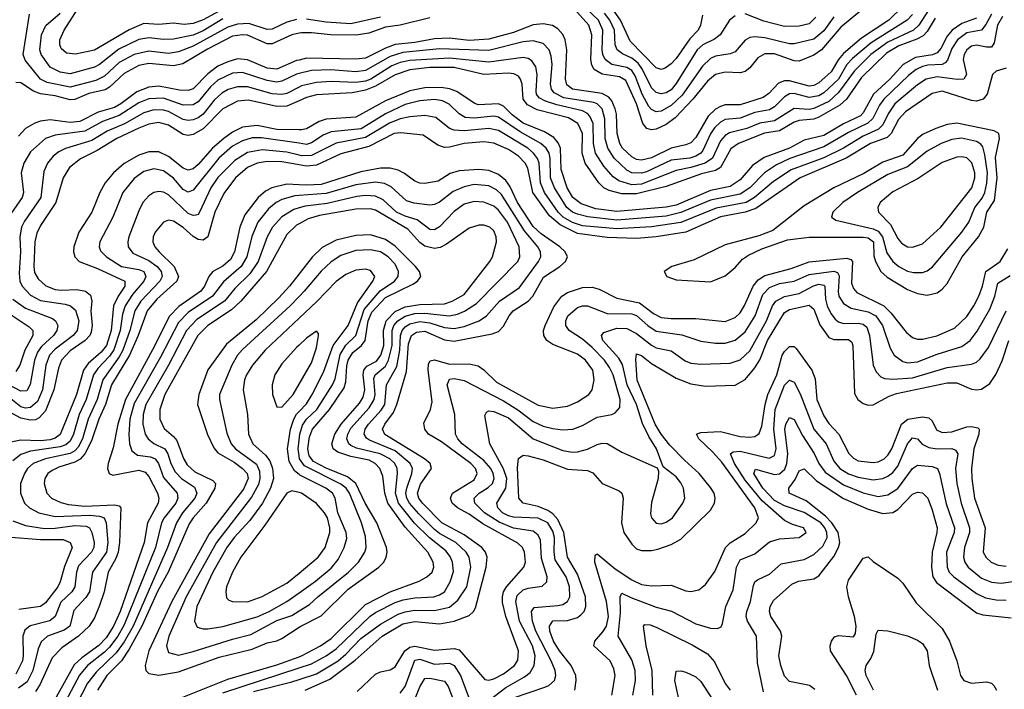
# Model space of a CAD drawing. Header units: inches. Extents: x 501365 to 657855, y 482276 to 547543.
# Tile 86 of 256: x 548866 to 552863, y 493594 to 496312. Entities that reach past the tile are written whole.
import ezdxf

# ---------------------------------------------------------------- set-up
doc = ezdxf.new("R2010")
doc.units = ezdxf.units.IN
doc.header["$MEASUREMENT"] = 0
doc.layers.add('A5449', color=7, linetype='Continuous')
doc.layers.add('A5459', color=7, linetype='Continuous')

msp = doc.modelspace()

# ---------------------------------------------------------------- linework, layer by layer
at = {"layer": 'A5449', "color": 5}
for points, elevation in [([(549710, 496365.4), (549610, 496311.8), (549570, 496296.1), (549532.8, 496292.8), (549490, 496297.7), (549430, 496292.9), (549370, 496296.5), (549310, 496270.5), (549170, 496188.4), (549092.1, 496172.1), (549056, 496176), (549034.8, 496194.8), (549028.3, 496210), (549028.4, 496230), (549045.8, 496270), (549136.1, 496410)], 2020), ([(549990, 496312.6), (549950, 496302.3), (549890, 496274.1), (549870, 496272.5), (549795.8, 496295.8), (549750, 496294.2), (549710, 496282), (549570, 496204.4), (549510, 496180.8), (549470, 496174.5), (549390, 496184.4), (549330, 496171), (549270, 496137.6), (549210, 496082.4), (549175.4, 496064.6), (549070, 496037.5), (548977.2, 496057.2), (548949.9, 496070), (548887.5, 496147.5), (548880.3, 496170), (548905.8, 496334.2)], 2060), ([(549690, 496315.6), (549610, 496267), (549570, 496249.5), (549490, 496233.4), (549450, 496232), (549390, 496238.8), (549350, 496231.6), (549267.6, 496192.4), (549190, 496130.3), (549170, 496119.5), (549070, 496091.9), (549030, 496099.5), (548990, 496119.4), (548952.8, 496170), (548947.9, 496190), (548954.4, 496250), (548971.5, 496288.5), (549030, 496338)], 2040), ([(550000, 496257.1), (549970, 496250.8), (549890, 496214.2), (549870, 496214.3), (549790, 496248.5), (549770, 496250.4), (549730, 496244.5), (549627.9, 496192.1), (549527.7, 496132.3), (549490, 496125.1), (549390, 496133.7), (549350, 496125.7), (549290, 496094), (549230, 496037.4), (549213, 496027), (549147.1, 496012.9), (549090, 495987.9), (549070, 495986.8), (549010, 496002.6), (548950, 496010.7), (548921.3, 496021.3), (548870, 496055.6), (548850, 496057.1)], 2080), ([(550000, 496148), (549990, 496145.6), (549910, 496111.5), (549870, 496114.5), (549790, 496148.6), (549750, 496152.5), (549710, 496141.5), (549670, 496122.9), (549630, 496091.9), (549570, 496031.8), (549550, 496024.2), (549514.7, 496025.3), (549430, 496041.5), (549390, 496038.7), (549340.7, 496019.3), (549276.3, 495970), (549250, 495955.3), (549183.8, 495936.2), (549110, 495898.3), (549070, 495895.2), (548990, 495905.5), (548950, 495900.4), (548927.5, 495892.5), (548890, 495869.9), (548860.3, 495839.7)], 2120), ([(550000, 496093.2), (549990, 496090.8), (549930, 496061.8), (549910, 496058.6), (549870, 496065.3), (549770, 496097.8), (549730, 496095.4), (549670, 496066.7), (549640.3, 496039.7), (549590, 495978.7), (549570, 495966.8), (549530, 495965), (549450, 495993), (549390, 495990.7), (549350, 495974.2), (549270, 495922.5), (549201.3, 495898.7), (549130, 495859.1), (549010, 495842.9), (548970.2, 495830), (548910, 495775.6), (548883, 495730), (548872, 495690), (548880.7, 495610), (548875.3, 495590), (548820.2, 495510)], 2140), ([(550000, 496038.4), (549950, 496013), (549930, 496007.6), (549890, 496011.6), (549790, 496039.3), (549750, 496039.9), (549712, 496028), (549686.8, 496013.2), (549655.1, 495984.9), (549610, 495928.7), (549590, 495913.6), (549570, 495905.5), (549550, 495903.1), (549530, 495907.3), (549470, 495938.7), (549450, 495944.6), (549410, 495945.6), (549370, 495934.1), (549291.1, 495888.9), (549220.6, 495859.4), (549158.5, 495821.5), (549051.3, 495788.7), (549024.1, 495775.9), (549001.7, 495758.3), (548978.9, 495730), (548964.4, 495695.6), (548951.5, 495590), (548885.4, 495494.6), (548873.5, 495470), (548866.4, 495430), (548869, 495369), (548863, 495283), (548866.8, 495250), (548875.2, 495230), (548910, 495194.4), (548950, 495172.5), (549050, 495157.7), (549071.8, 495150), (549092.8, 495132.8), (549105.4, 495090), (549098.6, 495050), (549083.3, 495030), (549010, 494974.9), (548987.1, 494950), (548972.4, 494910), (548957.8, 494810), (548937.9, 494762.1), (548910, 494738.1), (548890, 494734.9), (548870, 494741), (548810, 494788.8)], 2160), ([(550000, 495982.8), (549950, 495960.3), (549910, 495959.5), (549794.1, 495985.9), (549750, 495981.2), (549690, 495949.9), (549610, 495869.3), (549570, 495845.4), (549550, 495842.2), (549530, 495845.9), (549470, 495883.4), (549430, 495894.5), (549390, 495887.6), (549350, 495872.2), (549259.6, 495830), (549179.7, 495780.3), (549112.9, 495747.1), (549068.1, 495711.9), (549042.7, 495670), (549012.7, 495570), (548950, 495476.7), (548934.7, 495445.3), (548926.6, 495410), (548923.1, 495310), (548926.4, 495286.4), (548940.2, 495260.2), (548972, 495232), (549010, 495217.3), (549033.8, 495213.8), (549097.1, 495217.1), (549133.4, 495210), (549153.8, 495193.8), (549158.3, 495170), (549154.3, 495130), (549159.7, 495070), (549156.2, 495043.8), (549150.3, 495030), (549132, 495010), (549070, 494968.3), (549035.1, 494930), (549022.9, 494897.1), (549004.5, 494810), (548970, 494723.9), (548944.6, 494695.4), (548930, 494688.4), (548910, 494686.7), (548870, 494695), (548790, 494737.2)], 2180), ([(550000, 495864.6), (549910, 495866.2), (549830, 495882.2), (549770, 495875.4), (549730, 495856), (549694.4, 495830), (549648, 495790), (549590, 495724.7), (549570, 495707), (549550, 495700.5), (549530, 495709.5), (549470, 495756.7), (549430, 495775.5), (549390, 495775.3), (549350, 495762.4), (549290, 495727.8), (549247.2, 495690), (549213.4, 495650), (549190.6, 495610), (549159.2, 495530), (549105.8, 495450), (549085, 495390), (549083.8, 495370), (549089, 495350), (549107.8, 495330), (549181.8, 495301.8), (549292.6, 495250), (549292.7, 495230), (549265.7, 495190), (549246.4, 495150), (549236.8, 495050), (549218, 494990), (549197, 494963), (549143.2, 494916.8), (549124.9, 494890), (549096.6, 494790), (549030, 494627.9), (549010, 494613.5), (548990, 494607.1), (548950, 494602.6), (548870, 494605.7), (548830, 494596.5)], 2220), ([(550000, 495810.1), (549848, 495832), (549810, 495831.8), (549770, 495820.6), (549730, 495798.4), (549673.7, 495750), (549570, 495620.4), (549550, 495611.9), (549530, 495623), (549490, 495668.2), (549450, 495698.2), (549410, 495707), (549370, 495696), (549330, 495666.9), (549284.6, 495610), (549243.3, 495510), (549190.7, 495410), (549188.3, 495390), (549194.2, 495374.2), (549218.3, 495350), (549279, 495310), (549350, 495297.4), (549369.5, 495290), (549377.7, 495270), (549369.7, 495250), (549323.7, 495196.3), (549293.5, 495150), (549282.9, 495117.1), (549273.7, 495050), (549248.3, 494971.7), (549230, 494945.6), (549183.2, 494896.8), (549165.8, 494870), (549135.5, 494770), (549107.7, 494710), (549084.5, 494630), (549070, 494600.6), (549053.4, 494586.6), (549030, 494578.6), (548910, 494560.4), (548870, 494547.1), (548838.6, 494521.4)], 2240), ([(550000, 495762.2), (549950, 495774.4), (549850, 495784.1), (549790, 495772.7), (549739.5, 495740.5), (549670, 495671.1), (549641.7, 495630), (549595.6, 495530), (549590, 495521.7), (549581, 495519), (549570, 495516.6), (549550, 495525.8), (549470, 495600.8), (549450, 495612.1), (549430, 495615.1), (549410, 495610.4), (549390, 495597), (549366.2, 495570), (549350, 495536), (549309, 495430), (549304.2, 495410), (549306.7, 495390), (549324.6, 495364.6), (549390, 495334.5), (549423.8, 495310), (549440.6, 495290), (549444.5, 495270), (549434, 495250), (549358.1, 495170), (549332.8, 495130), (549312.7, 495050), (549284.3, 494970), (549270, 494943.4), (549203.6, 494850), (549179.9, 494770), (549144.3, 494690), (549120.1, 494610), (549102.9, 494577.1), (549090, 494562.5), (549070, 494551.4), (548971, 494530), (548920.4, 494510), (548898.1, 494490), (548884.7, 494470), (548869.2, 494430), (548868.6, 494390), (548884.8, 494350), (548905.1, 494330), (548943.5, 494310), (549010, 494295.5), (549150, 494300.4), (549190, 494296.3), (549208.1, 494290), (549216.4, 494270), (549223.3, 494190), (549218.1, 494150), (549160.8, 494070), (549149, 493990), (549133.7, 493966.3), (549085.9, 493914.1), (549069.2, 493850), (549046.4, 493833.6), (548978.6, 493810), (548952.8, 493787.2), (548941.4, 493758.6), (548919.2, 493670), (548895.7, 493624.3), (548861.5, 493598.5)], 2260), ([(550000, 495722.4), (549930, 495734.4), (549870, 495736.4), (549830, 495729.4), (549790, 495712.2), (549742.4, 495670), (549693.9, 495606.1), (549658.1, 495530), (549630.1, 495430), (549610, 495416.6), (549590, 495419.4), (549570, 495431.9), (549530, 495468.7), (549490, 495494.8), (549470, 495498), (549449.7, 495490.3), (549415.8, 495450), (549407.2, 495430), (549405.7, 495410), (549414.5, 495390), (549431.9, 495370), (549493.3, 495310), (549510.1, 495270), (549504.1, 495250), (549422.4, 495177.6), (549383, 495130), (549346.9, 495030), (549311.5, 494950), (549238.7, 494830), (549213.7, 494750), (549187.1, 494690), (549157.6, 494602.4), (549130.5, 494549.5), (549111.6, 494528.4), (549090, 494515.9), (549024.3, 494495.7), (548997.3, 494482.7), (548979.8, 494470), (548967.5, 494450), (548965.1, 494430), (548976.6, 494390), (548994.3, 494370), (549032.4, 494352.4), (549064.3, 494344.3), (549130, 494337.6), (549250, 494343.4), (549270, 494338.4), (549276.3, 494330), (549270.8, 494190), (549264.9, 494150), (549255.4, 494124.6), (549224.3, 494070), (549208.5, 493990), (549190, 493933.8), (549170, 493884.7), (549147.7, 493850), (549104, 493810), (549037.4, 493762.6), (548998.2, 493721.8), (548947.3, 493612.7), (548930, 493584.8)], 2280), ([(550000, 495641.1), (549950, 495643.7), (549888.7, 495630), (549863.8, 495616.2), (549833.5, 495590), (549780.3, 495519.7), (549758.8, 495470), (549737.9, 495370), (549721.3, 495338.7), (549690, 495311.8), (549650, 495290), (549633.6, 495270), (549615.8, 495230), (549601, 495210), (549512, 495148), (549472.6, 495107.4), (549413.2, 494986.8), (549294.8, 494770), (549264, 494670), (549245.5, 494574.5), (549224.4, 494510), (549222.1, 494490), (549228.4, 494470), (549243.5, 494463.5), (549350, 494482.9), (549375.5, 494475.5), (549390, 494457.6), (549425.4, 494390), (549430.5, 494370), (549427.3, 494350), (549384.8, 494270), (549371.1, 494190), (549274.3, 493910), (549246.8, 493850), (549216.6, 493803.4), (549187.5, 493772.5), (549117.6, 493722.4), (549087.1, 493692.9), (548986.9, 493513.1)], 2320), ([(550000, 495598.5), (549982.7, 495597.3), (549930, 495582.6), (549906.3, 495570), (549875.3, 495544.7), (549831.9, 495490), (549808.2, 495431.8), (549788.2, 495350), (549764.9, 495310), (549692.5, 495247.5), (549647.9, 495190), (549550, 495123.4), (549510, 495082.6), (549437.2, 494942.8), (549330, 494754), (549312.7, 494690), (549308.9, 494628.9), (549311, 494591), (549321.6, 494561.6), (549344.4, 494544.4), (549397.2, 494537.2), (549416.2, 494530), (549429.1, 494510), (549450, 494454), (549505.2, 494390), (549508.3, 494370), (549499.3, 494350), (549452.3, 494290), (549441.7, 494270), (549416.4, 494170), (549290, 493855.6), (549263.8, 493810), (549230, 493765.4), (549210, 493744.5), (549140.6, 493690), (549108.2, 493651.8), (549018.5, 493481.5)], 2340), ([(550000, 495548.3), (549978.1, 495541.9), (549930, 495511.5), (549892.4, 495470), (549870.7, 495430), (549833.6, 495330), (549799.6, 495280.4), (549739.4, 495220.6), (549696.5, 495170), (549585.1, 495094.9), (549542.9, 495050), (549469.9, 494910.1), (549377.6, 494750), (549366.4, 494710), (549366.1, 494670), (549375.1, 494630), (549386.8, 494610), (549410, 494592.1), (549454.7, 494570), (549467.5, 494550), (549478.8, 494510), (549496.3, 494476.3), (549522.2, 494450), (549574.9, 494414.9), (549584.8, 494390), (549576.7, 494370), (549526.7, 494310), (549502.2, 494270), (549465.5, 494170), (549326.2, 493850), (549290, 493786.9), (549257.8, 493742.2), (549176.5, 493663.5), (549140.5, 493619.5), (549022.7, 493390)], 2360), ([(550000, 495483.8), (549990, 495478.3), (549950, 495439.9), (549868.2, 495290), (549764.1, 495170), (549726, 495134), (549629.7, 495070.3), (549589.1, 495030), (549454.4, 494790), (549434.6, 494730), (549434.7, 494690), (549452.1, 494652.1), (549490, 494620.5), (549503.6, 494603.6), (549530.5, 494530.5), (549545.5, 494505.5), (549577.3, 494477.3), (549650, 494441.8), (549661.2, 494430), (549658.1, 494410), (549622.7, 494350), (549570, 494290.3), (549554.1, 494265.9), (549467.8, 494070), (549426.8, 493993.2), (549360.9, 493850), (549310, 493757.2), (549279.4, 493710), (549219.9, 493650), (549181.4, 493590)], 2380), ([(550000, 495280), (549961.1, 495230), (549917.5, 495182.5), (549826.2, 495093.8), (549704.8, 494995.2), (549630, 494891.3), (549592.3, 494790), (549587.6, 494750), (549628.1, 494628.1), (549654.1, 494574.1), (549670, 494554.3), (549735.9, 494515.9), (549770.1, 494490), (549789, 494470), (549792.6, 494450), (549773.7, 494406.3), (549634.3, 494225.7), (549484, 493950), (549389.5, 493750), (549375.6, 493690), (549377.7, 493670), (549390, 493657.7), (549431, 493651), (549510, 493664.9), (549675.1, 493724.9), (549810, 493757.3), (549870, 493782.3), (549909.6, 493790.4), (549930, 493800.1), (550000, 493845.6)], 2420), ([(548838, 495178), (548890, 495141.2), (548999, 495099), (549010.7, 495090), (549021, 495070), (549016.6, 495050), (549002.6, 495030), (548954.1, 494985.9), (548937.4, 494962.6), (548925.7, 494930), (548908.9, 494831.1), (548894.2, 494805.8), (548870, 494803.7), (548750, 494866.1)], 2140), ([(550000, 495188), (549963.5, 495150), (549770, 494973.6), (549750.3, 494949.7), (549727.5, 494910), (549677.1, 494790), (549677.3, 494770), (549706.2, 494633.8), (549724.1, 494590), (549741.9, 494570), (549827.3, 494507.3), (549839.8, 494479.8), (549841.2, 494450), (549834.6, 494425.4), (549806.4, 494373.6), (549664.4, 494190), (549541.6, 493970), (549471.5, 493810), (549461.1, 493770), (549470, 493743.9), (549510, 493732.7), (549570, 493747.8), (549730, 493798.1), (549804, 493816), (549910, 493872.8), (549970, 493893.3), (550000, 493912)], 2440), ([(548790, 495140.8), (548904.6, 495064.6), (548919.6, 495050), (548919.1, 495030), (548887, 494970), (548866.6, 494910), (548850, 494884.5)], 2120), ([(550000, 495100.1), (549862.6, 494970), (549811.1, 494910), (549786.3, 494870), (549778.9, 494850), (549773.4, 494810), (549790.1, 494710), (549794.6, 494630), (549812.1, 494590), (549864, 494544), (549880.9, 494520.9), (549891.7, 494490), (549895.4, 494450), (549884.5, 494410), (549851.4, 494350), (549800.2, 494279.8), (549736.4, 494210), (549707.2, 494170), (549649.5, 494070), (549585.5, 493930), (549575.6, 493870), (549586.8, 493846.8), (549610, 493839.8), (549630, 493839.9), (549690, 493849.4), (549830, 493888.3), (549878.7, 493910), (549949.5, 493950.5), (550000, 493986.1)], 2460), ([(550000, 494990.8), (549990, 494981.1), (549930, 494915.5), (549901.3, 494870), (549890.2, 494830), (549892.2, 494790), (549910, 494740.7), (549930, 494738.7), (549975.9, 494790), (550000, 494832.1)], 2480), ([(550000, 494466.2), (549981.2, 494481.2), (549959.2, 494519.2), (549953.3, 494570), (549965.7, 494650), (549978.4, 494690), (549990, 494710.4), (550000, 494721.1)], 2460), ([(550000, 494541.7), (549995.8, 494570), (550000, 494605.3)], 2440), ([(550000, 494392.3), (549970, 494399.5), (549949.5, 494390.5), (549860.2, 494259.8), (549763.4, 494130), (549729.2, 494070), (549705.1, 494010), (549701.9, 493990), (549705.7, 493965.7), (549715.4, 493955.4), (549730.1, 493950.1), (549790, 493949.7), (549850.2, 493970.2), (549950, 494024.6), (550000, 494065.9)], 2480), ([(548837.8, 494277.8), (548890, 494259), (548966.7, 494246.7), (549010, 494247.4), (549090, 494259.2), (549135.9, 494255.9), (549149.4, 494249.4), (549159.1, 494230), (549168.7, 494190), (549167.4, 494170), (549156.8, 494150), (549105, 494095), (549095.9, 494070), (549090, 494010), (549077.3, 493990), (549032.8, 493947.2), (549010, 493889.4), (548988, 493872), (548908.7, 493851.3), (548886.6, 493833.4), (548878.2, 493810), (548880.1, 493730), (548876.5, 493710), (548850, 493654.9)], 2240), ([(548813.2, 494213.2), (548950, 494201.7), (549041.7, 494201.7), (549070.8, 494190), (549079.3, 494170), (549047.3, 494092.7), (549030.4, 494030), (549020.9, 494010), (548970, 493944.9), (548950, 493930.4), (548862.1, 493917.9)], 2220), ([(549520.6, 493559.4), (549710, 493634.8), (549910, 493694), (550000, 493725.8)], 2380), ([(549690, 493579.8), (550000, 493681.2)], 2360), ([(549814.5, 493585.5), (549970, 493623.9), (550000, 493634)], 2340)]:
    msp.add_lwpolyline(points, dxfattribs=dict(at, elevation=elevation))
at = {"layer": 'A5459', "color": 5}
for points, elevation in [([(552305.6, 496370), (552198.8, 496281.2), (552120.6, 496190), (552090, 496167.7), (552030, 496143.9), (552010, 496145.5), (551930, 496172.8), (551890, 496173.1), (551862.3, 496157.7), (551830, 496116.4), (551810, 496101.5), (551790, 496096), (551730, 496098.9), (551690, 496089.6), (551657.5, 496062.5), (551598.3, 495990), (551526.4, 495913.6), (551490, 495886.6), (551450, 495867), (551430, 495864.3), (551410.9, 495870.9), (551395.8, 495890), (551369.1, 495970), (551325.7, 496065.7), (551300.5, 496080.5), (551230, 496090.2), (551197.1, 496110), (551187.8, 496127.8), (551183.7, 496150), (551188.2, 496250), (551175.9, 496290), (551070, 496408.1)], 2080), ([(552450, 496365.4), (552393.4, 496310), (552283.1, 496236.9), (552210, 496174.1), (552189.6, 496150), (552160, 496100), (552110, 496055.7), (552090, 496045.3), (552070, 496042), (551990, 496063.9), (551970, 496064.1), (551946, 496054), (551907.3, 496012.7), (551883.9, 495996.1), (551790, 495966.8), (551730, 495966.2), (551710, 495960.1), (551690, 495948.2), (551660.2, 495919.8), (551610, 495833.4), (551590, 495811.9), (551570, 495803.4), (551510, 495790.7), (551430, 495750.6), (551390, 495741.4), (551370, 495744.9), (551350, 495754.8), (551313, 495790), (551301.9, 495810), (551291.5, 495850), (551288.6, 495928.6), (551283.5, 495950), (551270, 495982.2), (551257.7, 495997.7), (551230, 496012.8), (551110, 496030), (551087.1, 496047.1), (551081.2, 496070), (551086.9, 496190), (551079.9, 496230), (551070, 496251.7), (551050, 496274.7), (551028, 496288), (550990, 496295.6), (550950, 496290.8), (550870, 496260.3), (550770, 496232.4), (550690, 496227.8), (550610, 496236.5), (550550, 496234.3), (550470, 496219.2), (550389.4, 496210.6), (550350, 496195.8), (550270, 496155.6), (550230, 496151.7), (550030, 496155.2), (550000, 496148)], 2120), ([(552170, 496323.1), (552130, 496266.5), (552090, 496232.3), (552010, 496213.3), (551990, 496213.7), (551890, 496237.7), (551850, 496241.8), (551830, 496239.2), (551810, 496228.5), (551770, 496181), (551750, 496173), (551690, 496163.4), (551670, 496154.1), (551636.8, 496123.2), (551554.4, 496005.6), (551510, 495963.3), (551470, 495940.1), (551450, 495938.3), (551430, 495947.9), (551420.1, 495960.1), (551393, 496010), (551364.5, 496084.5), (551350, 496105.2), (551330, 496118), (551270, 496130.6), (551242.7, 496150), (551233.2, 496170), (551230.5, 496190), (551233.4, 496270), (551215, 496310), (551160.9, 496360.9)], 2060), ([(551636.8, 496330), (551629.6, 496290), (551620.3, 496270), (551585.5, 496234.5), (551530, 496154.6), (551510, 496132.4), (551485.3, 496114.7), (551470, 496110.4), (551450, 496116.2), (551344.2, 496224.2), (551305, 496310), (551270, 496359.5)], 2020), ([(552555.3, 496350), (552515.5, 496290), (552494.2, 496270), (552390, 496221), (552320.9, 496170), (552255.1, 496104.9), (552190, 496016.2), (552150, 495980.4), (552090, 495951.5), (552070, 495948), (552010, 495951.5), (551930, 495901.2), (551870, 495891.6), (551816.8, 495870), (551747, 495853), (551730, 495842.4), (551710, 495819.9), (551677.7, 495750), (551648.4, 495730), (551590, 495711.8), (551530, 495699.8), (551390, 495644.7), (551350, 495641.1), (551297.3, 495657.3), (551274.5, 495674.5), (551236.8, 495716.8), (551202.8, 495770), (551194.5, 495810), (551193, 495890), (551179.9, 495919.9), (551170.7, 495930.7), (551150, 495942.1), (551045.7, 495965.7), (551000.7, 495980.7), (550974.8, 495994.8), (550963.4, 496010), (550961.7, 496021.7), (550966.4, 496090), (550960.6, 496120.6), (550944.9, 496144.9), (550930, 496154.3), (550910, 496158.7), (550770, 496139.8), (550610, 496156.3), (550450, 496145.7), (550410, 496137.5), (550375.9, 496124.1), (550290.8, 496070), (550270, 496062.5), (550230, 496056.7), (550130, 496060.6), (550070, 496057.5), (550010, 496043.5), (550000, 496038.4)], 2160), ([(552810, 496335), (552788.1, 496291.9), (552770.2, 496269.8), (552710, 496259.2), (552672.9, 496230), (552650, 496195), (552632.1, 496147.9), (552623.1, 496136.9), (552610, 496129.9), (552552.7, 496127.3), (552530, 496121.9), (552505.4, 496110), (552474.2, 496085.8), (552373.9, 495990), (552355.6, 495964.4), (552329, 495911), (552308, 495892), (552230, 495853.4), (552130, 495795.3), (551991.9, 495748.1), (551937.5, 495722.5), (551889.1, 495690.9), (551830, 495629.9), (551790, 495603.5), (551670, 495579), (551550, 495529), (551490, 495514.6), (551290, 495497.9), (551171.4, 495511.4), (551130, 495522), (551110, 495530.5), (551086.2, 495550), (551036.6, 495630), (551020.6, 495670), (551019.4, 495750), (551014.4, 495770), (551002.3, 495790), (550981.7, 495810), (550897.4, 495857.4), (550810, 495916.1), (550790, 495920.6), (550710, 495911.7), (550674.7, 495914.7), (550650, 495929.5), (550609.7, 495969.7), (550582.1, 495982.1), (550550, 495988.4), (550490, 495983.1), (550430, 495967.2), (550350, 495930.2), (550251.4, 495868.6), (550130, 495856.8), (550097.4, 495842.6), (550050, 495811.7), (550030, 495805.8), (550000, 495810.1)], 2240), ([(552490, 496332.4), (552468.9, 496310), (552321.7, 496218.3), (552246.2, 496153.8), (552223.6, 496130), (552188.9, 496071.1), (552130, 496014.6), (552110, 496003.4), (552070, 495996), (552010, 496012.3), (551990, 496010.6), (551970, 495998.2), (551930, 495957.9), (551910, 495945.7), (551850, 495934.9), (551790, 495912.8), (551730, 495907.1), (551710, 495895.7), (551686.6, 495873.4), (551670, 495848.3), (551639.3, 495780.7), (551630.5, 495769.5), (551610, 495757.9), (551585.7, 495750), (551510, 495741.8), (551410, 495694.4), (551390, 495689), (551350.9, 495690.9), (551330, 495701.1), (551279.2, 495750), (551252.9, 495790), (551242.9, 495830), (551241.6, 495910), (551229.6, 495950), (551210.3, 495970), (551196.2, 495976.2), (551075.1, 495995.1), (551035.6, 496015.6), (551023.9, 496030), (551020.7, 496050), (551026.6, 496130), (551023.8, 496163.8), (551015.1, 496190), (550990, 496215), (550950, 496225.9), (550910, 496221.4), (550770, 496186.2), (550570, 496193.6), (550421.7, 496178.3), (550370, 496163), (550270, 496106.1), (550230, 496100.8), (550128.1, 496108.1), (550050, 496105.3), (550000, 496093.2)], 2140), ([(552855.7, 496324.3), (552835.4, 496290), (552821.5, 496218.5), (552810, 496200.8), (552790, 496200.3), (552750, 496208.6), (552730, 496204.7), (552710.8, 496190), (552699.2, 496170), (552695.5, 496150), (552708.7, 496090), (552698, 496070), (552671.4, 496068.6), (552590, 496080.1), (552545.1, 496070), (552510, 496047.3), (552418.7, 495970), (552390.6, 495930), (552370, 495885.7), (552352.3, 495867.7), (552290, 495839.2), (552209.2, 495790), (552130, 495751.2), (551997.6, 495702.4), (551925.1, 495654.9), (551848.7, 495590), (551814.1, 495570), (551692.8, 495547.2), (551550, 495489.3), (551430, 495470.5), (551290, 495462.7), (551150, 495475.5), (551110, 495488.9), (551072.2, 495510), (551050.9, 495530), (550996.2, 495610), (550979.2, 495650), (550974.3, 495730), (550968.1, 495748.1), (550952, 495770), (550927.8, 495790), (550810, 495861.8), (550770, 495870.5), (550670, 495860.7), (550630, 495862.9), (550609.9, 495869.9), (550554.4, 495914.4), (550510, 495923.6), (550450, 495918.2), (550410, 495909.3), (550367.5, 495892.5), (550270, 495833.5), (550150, 495810.5), (550050, 495761.3), (550010, 495759.7), (550000, 495762.2)], 2260), ([(550530, 496320), (550410, 496289.8), (550350, 496281.7), (550282.7, 496257.3), (550231.5, 496248.5), (550129, 496250), (550050, 496259.2), (550010, 496259.2), (550000, 496257.1)], 2080), ([(552750, 496318.7), (552690, 496296.8), (552650.8, 496269.2), (552630, 496244.5), (552604.5, 496195.5), (552590, 496177.2), (552570.4, 496169.6), (552501.6, 496158.4), (552451.5, 496130), (552397.4, 496070), (552331.3, 496010), (552290, 495933.3), (552278.4, 495921.6), (552210, 495889.7), (552130, 495842.1), (552050, 495822.7), (551990, 495791), (551887.7, 495752.3), (551840.5, 495719.5), (551790, 495661.9), (551750, 495634.4), (551670, 495618.8), (551530, 495559.5), (551490, 495550.5), (551290, 495533.4), (551204.5, 495544.5), (551144.8, 495564.8), (551110.7, 495590.7), (551088.4, 495630), (551063.3, 495703.3), (551061.1, 495790), (551052.2, 495812.2), (551033.4, 495833.4), (550996.1, 495856.1), (550910, 495891.3), (550865.1, 495925.1), (550830, 495960.4), (550810, 495969.9), (550726.5, 495966.5), (550710, 495972.6), (550640.6, 496020.6), (550610, 496031.9), (550577, 496037), (550510, 496034.9), (550450, 496022.9), (550350, 495981.9), (550230, 495916), (550110, 495908.2), (550081.3, 495898.7), (550030, 495869.5), (550010, 495864.4), (550000, 495864.6)], 2220), ([(550330, 496322.3), (550210, 496295.3), (550110, 496302.3), (550030, 496314)], 2060), ([(551770, 496326.9), (551747.4, 496310), (551709.5, 496250), (551686.5, 496233.5), (551638.4, 496210), (551615.6, 496190), (551530, 496052.5), (551510, 496027.6), (551490, 496014.8), (551470, 496010.8), (551450, 496016.4), (551430, 496036), (551394, 496110), (551375.7, 496135.7), (551350, 496156), (551313, 496173), (551291.6, 496190), (551283.5, 496210), (551280, 496270), (551260.9, 496310), (551239, 496339)], 2040), ([(552098, 496322), (552070, 496294.7), (552030, 496285.2), (551970, 496284.4), (551885.8, 496305.8), (551810, 496336)], 2040), ([(552582.2, 496317.8), (552550, 496264.6), (552533.6, 496246.4), (552507.5, 496232.5), (552434.1, 496205.9), (552384.2, 496175.8), (552283, 496077), (552222.4, 495990), (552195.4, 495964.6), (552110, 495915.8), (552090, 495908.8), (552030, 495903.2), (552010, 495896.2), (551950, 495861.4), (551888.9, 495851.1), (551783.4, 495810), (551752.9, 495787.1), (551710, 495712.3), (551690, 495700.2), (551633.2, 495686.8), (551490, 495634.6), (551370, 495605.5), (551310, 495605.7), (551258.5, 495618.5), (551236.4, 495630), (551216, 495650), (551161.3, 495730), (551148.8, 495770), (551150, 495850), (551131.3, 495890), (551093, 495913), (550966.5, 495946.5), (550926.5, 495966.5), (550909.5, 495990), (550905, 496050), (550899.3, 496070), (550890, 496082.1), (550871.6, 496091.6), (550850, 496094.9), (550750, 496089.9), (550630, 496117.3), (550530, 496117.5), (550450, 496107.8), (550390, 496088.2), (550310, 496041.8), (550270, 496025.5), (550214.7, 496014.7), (550070, 496006.6), (550030, 495996.2), (550000, 495982.8)], 2180), ([(552870, 496115.7), (552830, 496103.6), (552815, 496090), (552792.7, 496010), (552777.1, 495990), (552750, 495981.6), (552730, 495983.4), (552610, 496021.5), (552570, 496011.8), (552461.8, 495938.2), (552433.6, 495906.4), (552403.4, 495850), (552386.4, 495833.6), (552319.4, 495810), (552220.1, 495750), (552033.6, 495670), (551853.8, 495546.2), (551810, 495530.5), (551710, 495511.7), (551570, 495449.7), (551450, 495431), (551370, 495424.4), (551250, 495427.9), (551130, 495444.4), (551059.7, 495479.7), (551016.2, 495516.2), (550948.2, 495610), (550928.9, 495708.9), (550917.4, 495730), (550890, 495757.3), (550850, 495785.5), (550790, 495810.8), (550750, 495816.2), (550670.5, 495809.5), (550610, 495794.3), (550590, 495793.5), (550562.8, 495802.8), (550503.6, 495843.6), (550412.9, 495852.9), (550385.4, 495850), (550283, 495797), (550170, 495767.7), (550070, 495722), (550030, 495717.3), (550000, 495722.4)], 2280), ([(550025.2, 493590), (550124.8, 493635.2), (550227.6, 493712.4), (550337.4, 493810), (550420.5, 493859.5), (550469.6, 493869.6), (550570, 493860.4), (550629.9, 493870.1), (550690, 493893.3), (550708.4, 493910), (550715.9, 493924.1), (550759.6, 494090), (550762.9, 494130), (550756.6, 494150), (550742.1, 494170), (550670, 494221.5), (550579.8, 494270), (550501, 494350), (550486.4, 494370), (550480.7, 494390), (550493.4, 494426.6), (550536.9, 494490), (550531.4, 494510), (550509.4, 494530), (550347.7, 494627.7), (550338.9, 494650), (550348.2, 494670), (550382.5, 494717.5), (550396.9, 494750), (550435.6, 494884.4), (550443.8, 494996.2), (550456.1, 495030), (550476, 495044), (550510, 495047), (550590, 495012.8), (550630, 495007.2), (550783.6, 495036.4), (550810, 495046), (550830, 495068.4), (550852.7, 495110), (550869.4, 495130), (550930, 495169), (550948.1, 495190), (550992.6, 495267.4), (551057.7, 495310), (551080.7, 495330), (551089.3, 495350), (551079.6, 495370), (551057.8, 495390), (550982.3, 495442.3), (550950, 495473), (550886.1, 495570), (550855.7, 495635.7), (550839.7, 495659.7), (550810, 495684), (550770, 495699.3), (550730, 495704.1), (550650, 495698.8), (550612.6, 495687.4), (550563.8, 495656.2), (550510, 495646.6), (550490, 495648.4), (550470, 495656.6), (550428.1, 495688.1), (550401.8, 495701.8), (550369.3, 495709.3), (550330, 495709.7), (550250, 495694.6), (550090, 495642.9), (550030, 495639.6), (550000, 495641.1)], 2320), ([(550000, 493634), (550070, 493657.5), (550158.3, 493710), (550190, 493736), (550250, 493799.7), (550330, 493858.3), (550401.5, 493898.5), (550430, 493908.9), (550470, 493915.3), (550550, 493913.6), (550610, 493927.7), (550643.7, 493956.3), (550680.5, 494010), (550696.4, 494090), (550689.7, 494129.7), (550677.9, 494150), (550636.3, 494190), (550570, 494226.4), (550550, 494242.5), (550486.6, 494306.6), (550448.6, 494350), (550437.1, 494370), (550433.4, 494390), (550436.6, 494410), (550457.5, 494470), (550459.8, 494490), (550451.3, 494510), (550390, 494562.4), (550285.6, 494605.6), (550274, 494614), (550264.1, 494630), (550268, 494650), (550281.1, 494670), (550333.6, 494726.4), (550347.7, 494750), (550355.2, 494830), (550396, 494904), (550409.3, 494970), (550412.2, 495030), (550418.4, 495050), (550430, 495065.3), (550450, 495078.1), (550490, 495086.3), (550530, 495081.7), (550590, 495062.9), (550630, 495059.1), (550670, 495066.4), (550730.6, 495089.4), (550761.1, 495110), (550813.4, 495170), (550894.8, 495225.2), (550972.2, 495330), (550981.8, 495350), (550980.4, 495370), (550969.1, 495390), (550914.7, 495454.7), (550822.2, 495602.2), (550801.7, 495621.7), (550770, 495636.9), (550710, 495642.4), (550670, 495633.6), (550625.9, 495614.1), (550570, 495571.7), (550550, 495561.7), (550530, 495559.3), (550466.8, 495566.8), (550436.1, 495576.1), (550373.4, 495633.4), (550346.6, 495646.6), (550310, 495652.5), (550230, 495641), (550110, 495606.2), (550000, 495598.5)], 2340), ([(550000, 493681.2), (550050, 493697.5), (550110, 493729.8), (550150, 493758.6), (550288.5, 493891.5), (550310, 493905.5), (550390, 493946), (550422.5, 493957.5), (550470, 493965.6), (550547.3, 493970), (550570, 493977.5), (550590, 493990.2), (550612.5, 494030), (550627.3, 494072.7), (550623.1, 494110), (550612.8, 494132.8), (550595.4, 494155.4), (550528.8, 494208.8), (550469, 494269), (550403.2, 494350), (550391.4, 494390), (550399.9, 494470), (550398, 494490), (550388.2, 494510), (550368.3, 494530), (550328.9, 494550), (550233.3, 494573.3), (550210, 494583.6), (550201.2, 494590), (550193.3, 494610), (550197.3, 494630), (550210, 494654.5), (550283.9, 494736.1), (550305.3, 494770), (550308.4, 494790), (550303.9, 494856.1), (550308.4, 494870), (550350, 494905.4), (550363.5, 494930), (550378.2, 494990), (550378.2, 495050), (550384.9, 495070), (550400.5, 495090), (550430, 495109.2), (550470, 495119.2), (550510, 495120.8), (550609.5, 495110.5), (550643, 495117), (550671.7, 495128.3), (550719.6, 495160.4), (550887.7, 495330), (550895.6, 495350), (550893.2, 495390), (550845.9, 495490), (550810, 495538.5), (550790, 495555.5), (550750, 495571.8), (550710, 495573.8), (550670, 495562.5), (550630, 495533.7), (550570, 495470.9), (550550, 495458.5), (550530, 495460.2), (550479.7, 495499.7), (550430, 495514.3), (550395, 495530), (550340.6, 495580.6), (550310, 495596), (550270, 495598.6), (550234.3, 495594.3), (550113.8, 495566.2), (550024.5, 495555.5), (550000, 495548.3)], 2360), ([(550000, 493725.8), (550010, 493729.3), (550087, 493770), (550130, 493800.2), (550270, 493937.6), (550370.1, 493989.9), (550487.3, 494032.7), (550518.4, 494050), (550539.9, 494070), (550547, 494090), (550543.7, 494110), (550522.1, 494150), (550430, 494252.2), (550359.8, 494350), (550348.2, 494390), (550339.7, 494459.7), (550327.1, 494490), (550309.4, 494510), (550283.8, 494523.8), (550210, 494539.5), (550156.9, 494556.9), (550138.8, 494570), (550133.2, 494590), (550145.6, 494630), (550170.4, 494670), (550244.6, 494755.4), (550260.2, 494779.8), (550267.2, 494810), (550259.7, 494870), (550262.6, 494890), (550274.5, 494905.5), (550313.7, 494926.3), (550331.8, 494950), (550343.7, 494990), (550342.1, 495050), (550353.4, 495090), (550390, 495127.8), (550430, 495146.2), (550490, 495156.2), (550590, 495159.2), (550621, 495170), (550670, 495197), (550774, 495330), (550785, 495350), (550801.2, 495410), (550800.2, 495430), (550790, 495454.4), (550773.6, 495470), (550750, 495477.9), (550730, 495477.6), (550690, 495465.9), (550598.8, 495401.2), (550572.4, 495387.6), (550550, 495383.6), (550510, 495393.1), (550490, 495407.5), (550441.1, 495461.1), (550310, 495538.6), (550290, 495544.3), (550230, 495542.8), (550083.1, 495516.9), (550036.3, 495503.7), (550000, 495483.8)], 2380), ([(550000, 493845.6), (550006.7, 493850), (550090, 493892.5), (550199.2, 494000.8), (550323.2, 494090), (550343.6, 494110), (550354, 494130), (550357.5, 494150), (550354.4, 494170), (550315.8, 494270), (550267.7, 494350), (550229.6, 494429.6), (550196.5, 494456.5), (550110, 494491.8), (550058.8, 494518.8), (550041.2, 494541.2), (550035.9, 494570), (550041.8, 494618.2), (550054.1, 494650), (550123, 494730), (550182.7, 494817.3), (550190, 494841.7), (550193.1, 494906.9), (550198.9, 494930), (550218.3, 494961.7), (550253.6, 494990), (550267.8, 495010), (550280.6, 495090), (550295.2, 495124.8), (550350, 495184.1), (550461.7, 495238.3), (550481.1, 495250), (550494.2, 495270), (550489, 495290), (550472.4, 495310), (550390, 495392), (550350, 495419.3), (550290, 495438.3), (550230, 495436.6), (550150, 495417), (550093.2, 495386.8), (550052.4, 495347.6), (550000, 495280)], 2420), ([(550000, 494605.3), (550002.9, 494630), (550013.6, 494666.4), (550030.1, 494689.9), (550071.3, 494730), (550136.1, 494830), (550145.7, 494854.3), (550167.3, 494952.7), (550189.7, 494990.3), (550230.2, 495030), (550263.8, 495136.2), (550328.9, 495211.1), (550387, 495250), (550401.6, 495270), (550403.9, 495290), (550390, 495319.9), (550362.1, 495350), (550330, 495369.2), (550290, 495378.3), (550230, 495375.7), (550170, 495355), (550130, 495329), (550088.9, 495291.1), (550021.1, 495210), (550000, 495188)], 2440), ([(550235.4, 493584.6), (550310, 493655.6), (550330, 493665), (550370, 493673.3), (550390, 493685.8), (550428.7, 493750), (550450, 493765.5), (550470, 493769.4), (550550, 493752.4), (550630, 493759.8), (550650, 493754.3), (550753.4, 493633.4), (550770, 493630.7), (550790, 493636.5), (550830, 493656.4), (550874.7, 493690), (550887.8, 493712.2), (550891, 493750), (550839.4, 493890), (550826.2, 493946.2), (550825.3, 493970), (550830, 493990), (550841.5, 494010), (550912.8, 494090), (550918.3, 494110), (550915.4, 494150), (550906.9, 494170), (550887.7, 494187.7), (550745.7, 494265.7), (550690, 494304.8), (550642.3, 494330), (550621.8, 494350), (550614.3, 494370), (550622.4, 494390), (550710, 494444.3), (550723.3, 494470), (550715.8, 494490), (550697.1, 494510), (550578, 494598), (550525.7, 494630), (550509.9, 494650), (550506.3, 494673.7), (550532.8, 494730), (550539.6, 494760.4), (550524.1, 494890), (550525.3, 494914.7), (550532.3, 494927.7), (550550, 494930.7), (550610, 494913.4), (550690, 494915.2), (550727.3, 494907.3), (550750, 494891.1), (550801.3, 494841.3), (550970, 494746.7), (551030, 494735.7), (551090, 494742.8), (551130, 494760.9), (551175.7, 494790), (551189.9, 494810), (551198.1, 494850), (551192.1, 494890), (551161.9, 494930), (551130, 494953.7), (551030, 494993.3), (551005.4, 495010), (550992.9, 495030), (550992.1, 495050), (550998.2, 495070), (551033.8, 495146.2), (551066.7, 495190), (551090, 495204.2), (551150, 495225.2), (551190, 495226.1), (551217.7, 495217.7), (551290, 495181.1), (551382.1, 495162.1), (551439.2, 495119.2), (551470, 495103.7), (551510, 495098.7), (551610, 495099.2), (551730, 495087.3), (551770, 495102.5), (551790, 495121.8), (551808.5, 495151.5), (551842.8, 495230), (551863.9, 495256.1), (551890, 495274.1), (551997.4, 495302.6), (552070, 495328.5), (552223.6, 495343.6), (552238.9, 495338.9), (552246, 495330), (552242.8, 495242.8), (552250, 495221.2), (552264.1, 495204.1), (552374.1, 495150), (552402.3, 495122.3), (552463.7, 495043.7), (552490, 495022.3), (552510, 495015.6), (552530, 495015.3), (552588.5, 495028.5), (552660.7, 495059.3), (552710, 495106.8), (552739, 495150), (552759, 495190), (552773.7, 495230), (552787.2, 495290), (552846.2, 495330), (552877.5, 495382.5)], 2280), ([(550000, 494721.1), (550030, 494753.1), (550053.2, 494790), (550099.3, 494880.7), (550138.8, 494990), (550199.1, 495070), (550237, 495163), (550299.4, 495250), (550306.8, 495270), (550290, 495293.3), (550270, 495299), (550230, 495295.8), (550190, 495277.9), (550150, 495248.8), (550071.8, 495168.2), (550000, 495100.1)], 2460), ([(550770, 493549), (550839.3, 493600.7), (550915.5, 493644.5), (550937.8, 493662.2), (550953.9, 493690), (550958.8, 493730), (550946.8, 493770), (550894.5, 493870), (550880.1, 493950), (550885.8, 493974.2), (550910, 493997.1), (550930, 494004.5), (550986.8, 494013.2), (551005.2, 494030), (551006.7, 494050), (550984.3, 494124.3), (550979.4, 494199.4), (550970, 494219.9), (550950, 494235.6), (550870, 494248.5), (550812.4, 494272.4), (550752.5, 494310), (550713.4, 494350), (550710.9, 494370), (550730.5, 494390), (550767.1, 494412.9), (550784.4, 494430), (550791.4, 494450), (550788.2, 494470), (550777.6, 494490), (550750, 494522.5), (550661.9, 494590), (550644.7, 494610), (550634.9, 494630), (550631.5, 494710), (550600.6, 494830), (550610, 494852.4), (550630, 494856.1), (550670, 494847.2), (550830, 494765.1), (550888.3, 494728.3), (550950, 494681.1), (550990, 494662.3), (551030, 494652.1), (551070, 494646.9), (551110.7, 494649.3), (551150, 494664.2), (551210, 494698), (551269.9, 494710.1), (551283.2, 494716.8), (551302.1, 494737.9), (551303.5, 494770), (551274.3, 494870), (551260.6, 494900.6), (551239.3, 494930), (551190, 494981.5), (551150, 495015.5), (551095.6, 495050), (551083, 495070), (551082.1, 495090), (551090.6, 495110), (551130, 495143.5), (551150, 495150.6), (551170, 495150.1), (551250, 495119.2), (551350, 495117.5), (551370, 495110.7), (551415.1, 495070), (551450, 495047.8), (551553.3, 495033.3), (551630, 495007.6), (551690, 494998.7), (551730, 494999), (551770, 495010.5), (551810, 495045.1), (551851.4, 495110), (551882.9, 495197.1), (551910, 495225.3), (551950, 495240.5), (552010, 495251.2), (552070, 495278.1), (552171, 495291), (552186, 495286), (552192.7, 495272.7), (552187.5, 495207.5), (552191.1, 495190), (552210, 495160.6), (552241.2, 495141.2), (552310, 495126.5), (552340.9, 495110), (552368.2, 495070), (552399.3, 494979.3), (552414.8, 494950), (552450, 494923.9), (552470, 494919.7), (552510, 494923.3), (552590, 494954.4), (552690, 494985.2), (552723.8, 495010), (552752.8, 495047.2), (552803.4, 495136.6), (552824, 495190), (552836.9, 495243.1), (552886.5, 495273.5)], 2260), ([(550870, 493559.6), (550997.4, 493602.6), (551013.6, 493610), (551036.7, 493630), (551042.5, 493650), (551039.9, 493670), (551023.8, 493710), (550961.3, 493830), (550947.5, 493870), (550943.6, 493910), (550954.2, 493925.8), (551050, 493933.6), (551070, 493938.7), (551089.1, 493950), (551099.5, 493970), (551097.5, 494010), (551084.7, 494050), (551039.5, 494119.5), (551035, 494150), (551036.5, 494210), (551030, 494235.9), (551010, 494269.5), (550970, 494289.2), (550870, 494293.2), (550850, 494297.6), (550825.1, 494310), (550807, 494330), (550803, 494350), (550838.7, 494410), (550842.8, 494450), (550829, 494489), (550773.7, 494590), (550754.5, 494705.5), (550760.8, 494719.2), (550770, 494724.9), (550790, 494721.4), (550850, 494695.9), (550950, 494610.4), (551070, 494563.9), (551110, 494556.6), (551130, 494557.9), (551171.2, 494568.8), (551210, 494587.4), (551230, 494592.4), (551250, 494591.3), (551310, 494556.2), (551453, 494493), (551458.9, 494478.9), (551457.6, 494450), (551430, 494352.7), (551426.7, 494306.7), (551430.2, 494290), (551448.8, 494268.8), (551470, 494266.3), (551490, 494272.8), (551515.9, 494290), (551558, 494350), (551566, 494370), (551560.5, 494410), (551550, 494431.8), (551530, 494456.5), (551477.6, 494497.6), (551450.4, 494570), (551419.6, 494619.6), (551393.5, 494673.5), (551369.5, 494750), (551331.5, 494830), (551313, 494913), (551298, 494938), (551233.5, 495010), (551227, 495030), (551237.2, 495042.8), (551290, 495059.9), (551330, 495059.1), (551370, 495038.7), (551430, 494990.4), (551450, 494980.6), (551510, 494967.8), (551567.3, 494927.3), (551590, 494918), (551630, 494913.2), (551750, 494918.1), (551790, 494931), (551830, 494968), (551897.8, 495090), (551922.1, 495150), (551935.2, 495170), (551970, 495188.6), (552030, 495200.2), (552087.8, 495232.2), (552110, 495238.9), (552130, 495235), (552134.3, 495230), (552137.1, 495177.1), (552143.5, 495150), (552158.7, 495118.7), (552176.5, 495096.5), (552190, 495086.2), (552210, 495079.4), (552270, 495079.7), (552290, 495075.6), (552304.1, 495064.1), (552315.7, 495030), (552329.7, 494909.7), (552342.1, 494882.1), (552362, 494862), (552376.1, 494856.1), (552410, 494852.5), (552490, 494858.5), (552630, 494899.9), (552730, 494913.1), (552750, 494921.6), (552765.1, 494934.9), (552798.7, 494981.3), (552869.9, 495130)], 2240), ([(551119.3, 493590), (551124.7, 493630), (551122.9, 493650), (551105, 493690), (551057.4, 493750), (551032.8, 493790), (551017.2, 493830), (551015.8, 493850), (551030, 493872.4), (551090, 493873), (551130, 493885.9), (551143.9, 493896.1), (551156.5, 493910), (551164.4, 493930), (551162.3, 493970), (551130, 494061.9), (551089.7, 494130), (551074.6, 494230), (551050, 494283.7), (551030, 494306), (551010, 494320), (550970, 494335.6), (550909.8, 494350), (550892.4, 494370), (550886.1, 494493.9), (550890, 494530.3), (550910, 494544.7), (550930, 494541.9), (550990, 494525.6), (551090, 494487.2), (551170, 494482.4), (551192.6, 494472.6), (551230, 494429.4), (551299.1, 494399.1), (551309.5, 494389.5), (551315.3, 494370), (551309.2, 494270), (551317.8, 494230), (551350, 494182.6), (551370, 494164.5), (551390, 494156.9), (551430, 494157.4), (551456.6, 494163.4), (551510, 494181.8), (551550, 494203.3), (551670, 494321.5), (551686.3, 494350), (551689, 494370), (551684.4, 494390), (551670, 494413.6), (551624.1, 494470), (551563.9, 494523.9), (551505.4, 494585.4), (551469.8, 494629.8), (551445.1, 494670), (551371.6, 494848.4), (551366.7, 494933.3), (551370, 494955.8), (551390, 494949.4), (551430, 494916.5), (551530, 494857.3), (551590, 494833.3), (551650, 494824.4), (551770, 494828.1), (551810, 494851.1), (551850, 494898.7), (551870, 494931.2), (551901.3, 495010), (551970, 495123.6), (551990, 495135.5), (552070, 495152.7), (552090, 495137.4), (552113.1, 495073.1), (552150, 495021.7), (552170, 495013.6), (552230, 495014.5), (552243.4, 495003.4), (552247.7, 494987.7), (552254, 494794), (552267.5, 494770), (552290, 494753.8), (552310, 494746.8), (552330, 494748.5), (552395.5, 494784.5), (552424.9, 494795.1), (552630, 494837.7), (552670, 494837.5), (552730, 494812.9), (552750, 494809.2), (552770, 494812.2), (552804.2, 494835.8), (552828.6, 494871.4), (552853.3, 494926.7), (552880.5, 495010)], 2220), ([(550000, 494832.1), (550050, 494919.6), (550070, 494980.5), (550079.1, 495030), (550078.5, 495038.5), (550070, 495047), (550030, 495019.8), (550000, 494990.8)], 2480), ([(551269.2, 493570), (551282.3, 493650), (551277.7, 493677.7), (551262.7, 493710), (551196.7, 493770), (551200.9, 493790), (551233.3, 493826.7), (551247.5, 493850), (551256.5, 493890), (551248, 493950), (551200.9, 494110), (551201.3, 494138.7), (551210, 494144.5), (551282.7, 494082.7), (551350, 494037.8), (551390, 494019), (551430, 494013.9), (551510, 494017.2), (551570, 493994.1), (551590, 493991.6), (551622.8, 493997.2), (551650, 494019.1), (551687.8, 494072.2), (551730.4, 494170), (551750, 494189.2), (551810, 494226.6), (551854.7, 494270), (551864.4, 494290), (551849.9, 494330), (551715.4, 494515.4), (551678.3, 494558.3), (551622.8, 494610), (551612.8, 494630), (551630, 494636.4), (551710, 494641.1), (551790, 494619.7), (551830, 494616.8), (551850, 494619.6), (551867.9, 494632.1), (551877.9, 494662.1), (551891.3, 494750), (551902.5, 494790), (551939.4, 494870), (551961.3, 494950), (551970, 494965.3), (551990, 494984.8), (552010, 494985.2), (552017.7, 494977.7), (552080.7, 494890), (552094.4, 494854.4), (552101.7, 494770), (552130, 494704.6), (552150, 494673.4), (552191, 494630), (552231.3, 494551.3), (552250, 494532.3), (552270, 494521.9), (552330, 494514.2), (552350, 494517.9), (552374.9, 494530), (552390, 494544), (552405.5, 494570), (552444.8, 494670), (552470.9, 494690), (552530, 494699.5), (552555.7, 494695.7), (552570, 494684.2), (552587.5, 494647.5), (552610, 494635.7), (552650, 494638.8), (552710, 494658.7), (552730, 494661.2), (552755.5, 494655.5), (552760.5, 494650), (552759.7, 494630), (552739, 494570), (552728.8, 494490), (552730.1, 494450.1), (552742, 494370), (552784.7, 494250), (552777.4, 494150), (552788.5, 494128.5), (552809.4, 494109.4), (552837.9, 494097.9), (552870, 494093.5)], 2180), ([(551354.6, 493570), (551366.1, 493630), (551364.2, 493670), (551350, 493713.7), (551295.5, 493810), (551305, 493905), (551302.8, 493970), (551310, 493984), (551346, 493966), (551450, 493927.1), (551511.5, 493911.5), (551610, 493859.6), (551670, 493842), (551698.8, 493841.2), (551712.7, 493847.3), (551718.8, 493861.2), (551732.4, 493930), (551762, 493998), (551776, 494090), (551790, 494118.9), (551850, 494143.4), (551910, 494192.8), (551950, 494204.7), (552030, 494210.2), (552057.8, 494230), (552047.8, 494250), (552002.4, 494262.4), (551970, 494279.7), (551879.5, 494359.5), (551810, 494442.6), (551767.3, 494510), (551750.5, 494550), (551761.7, 494558.3), (551790, 494560.5), (551907.4, 494532.6), (551930, 494542.6), (551935.8, 494570), (551926.6, 494650), (551932.2, 494730), (551970, 494828.8), (551990, 494848.8), (552010, 494840.6), (552033.9, 494793.9), (552089.2, 494650), (552140.1, 494590), (552170, 494520.4), (552195.3, 494490), (552230, 494468.1), (552270, 494454.5), (552330, 494444.4), (552370, 494449.3), (552390, 494458.5), (552410, 494474.5), (552430, 494500.1), (552470, 494590.9), (552490, 494614.7), (552510, 494610.1), (552529.5, 494589.5), (552555.9, 494575.9), (552590, 494570.7), (552650, 494571.2), (552664.9, 494564.9), (552673.3, 494550), (552665, 494490), (552669.4, 494430), (552687.3, 494350), (552721.1, 494250), (552721.8, 494230), (552701.1, 494170), (552696.4, 494130), (552702.2, 494110), (552715.8, 494090), (552770, 494044.5), (552810, 494029.4), (552850, 494025.4), (553010, 494048)], 2160), ([(551884.4, 493584.4), (551861, 493701), (551857.2, 493810), (551819.7, 493870), (551814.9, 493890), (551817.5, 493910), (551832.3, 493950), (551844.3, 494015.7), (551850.3, 494029.7), (551861.2, 494038.8), (551910, 494061.2), (551956.1, 494103.9), (552050, 494121.4), (552090, 494141.3), (552125.6, 494174.4), (552143.1, 494210), (552142.4, 494230), (552134.4, 494250), (552117.6, 494270), (552050, 494312.2), (551970, 494338.7), (551930, 494361), (551882.4, 494410), (551845.9, 494470), (551852.7, 494487.3), (551930, 494465.7), (551950, 494468), (551972.2, 494487.8), (551980.3, 494510), (551983.4, 494550), (551971.8, 494650), (551976, 494670), (551990, 494697.4), (552010, 494689.4), (552043.9, 494623.9), (552091.1, 494551.1), (552109.8, 494510), (552135.7, 494475.7), (552210, 494424.2), (552290, 494391.2), (552350, 494377), (552390, 494382.7), (552430, 494409.3), (552490, 494490.7), (552510, 494504.2), (552570, 494498.6), (552590.7, 494490.7), (552599.5, 494470), (552626.8, 494346.8), (552660.4, 494250), (552658.8, 494230), (552627.4, 494150), (552630.1, 494090), (552639, 494070), (552658.2, 494050), (552750, 493982.7), (552785.9, 493965.9), (552830, 493956.9), (552870, 493955.6)], 2140), ([(550000, 493912), (550041.9, 493938.1), (550075.5, 493970), (550199.9, 494070), (550240.8, 494110), (550267.2, 494150), (550272.5, 494170), (550270, 494214.7), (550253.1, 494270), (550205.2, 494390), (550190.5, 494410.5), (550170, 494426.2), (550021.6, 494501.6), (550001.7, 494530), (550000, 494541.7)], 2440), ([(552093.8, 493593.8), (552071.8, 493610), (551990, 493626.2), (551970, 493648), (551954.9, 493690), (551946.7, 493730), (551959.4, 493810), (551954.4, 493830), (551914.5, 493890), (551908.9, 493910), (551912.7, 493930), (551925.6, 493954.4), (551999.4, 494020.6), (552027.5, 494032.5), (552090, 494043), (552110, 494055.1), (552170, 494133), (552189.9, 494170), (552194.8, 494190), (552188.8, 494230), (552162, 494270), (552136.7, 494296.7), (552058.5, 494358.5), (551989.8, 494390), (551988.3, 494410), (552013.8, 494446.2), (552030, 494481), (552050, 494489.5), (552100.8, 494440.8), (552210, 494368.3), (552310, 494325.4), (552370, 494308.2), (552410, 494311.7), (552430, 494324), (552490, 494385.4), (552510, 494394.4), (552530, 494390.9), (552551.9, 494370), (552570, 494322.7), (552589.7, 494250), (552589.3, 494230), (552570.1, 494150), (552567, 494090), (552572.7, 494050), (552587.3, 494027.3), (552750, 493904.1), (552775.9, 493895.9), (552890, 493884.6)], 2120), ([(550000, 493986.1), (550066.8, 494033.2), (550130, 494086.1), (550158.6, 494121.4), (550183.3, 494170), (550193.6, 494206.4), (550190.6, 494230), (550157.6, 494310), (550146.3, 494370), (550135, 494390), (550108.9, 494410), (550003.5, 494463.5), (550000, 494466.2)], 2460), ([(550000, 494065.9), (550077.5, 494130), (550106.4, 494170), (550124.7, 494230), (550124.8, 494250), (550115.3, 494290), (550103.5, 494310), (550070, 494347.8), (550010, 494389.9), (550000, 494392.3)], 2480), ([(552262.6, 493570), (552221.3, 493650), (552157.3, 493750), (552155, 493770), (552160.6, 493790), (552172.8, 493807.2), (552190, 493812.1), (552250, 493807), (552259.1, 493820.9), (552260.7, 493850), (552254.9, 493890), (552229.7, 493970), (552223.6, 494010), (552230, 494036.6), (552290, 494126.2), (552310, 494131.2), (552330, 494112.9), (552430, 494045.5), (552450, 494024.7), (552504.6, 493944.6), (552610, 493841), (552640.6, 493790), (552669.5, 493710), (552684.3, 493650), (552698.3, 493630), (552730, 493619), (552790, 493624.4), (552810, 493619.5), (552819.5, 493610), (552830.2, 493590.2)], 2080), ([(551436.2, 493570), (551433.8, 493670), (551409, 493770), (551398.2, 493850), (551403.4, 493856.6), (551424.5, 493855.5), (551450, 493845.6), (551595, 493775), (551658.3, 493738.3), (551686, 493706), (551730, 493617.5), (551750, 493591)], 2140), ([(552331, 493591), (552302.3, 493650), (552297.6, 493670), (552302.3, 493690), (552321.4, 493718.6), (552332.8, 493747.2), (552342.8, 493817.2), (552350, 493833.7), (552390, 493831.5), (552470, 493811.6), (552510, 493794), (552530, 493779.6), (552550, 493750.4), (552557.5, 493690), (552591.9, 493590)], 2060), ([(550410, 493578.5), (550430, 493605.5), (550470, 493712.2), (550490, 493717), (550550, 493696.5), (550610, 493700.2), (550630, 493690.9), (550655.2, 493650), (550690, 493557)], 2260), ([(551546.2, 493530), (551525.5, 493630), (551530, 493668), (551550, 493669.2), (551570, 493664.2), (551610, 493645.2), (551630, 493625.2), (551710, 493502.4)], 2120), ([(550460.4, 493530), (550490, 493604), (550510, 493638), (550530, 493639.7), (550590, 493627.3), (550605.6, 493605.6), (550626.9, 493550)], 2240)]:
    msp.add_lwpolyline(points, dxfattribs=dict(at, elevation=elevation))
for points, elevation in [([(552670, 495891.4), (552630, 495886.9), (552584.6, 495870), (552533.4, 495846.6), (552510.1, 495830), (552450, 495762.5), (552370, 495733.2), (552292.3, 495687.7), (552170, 495628.9), (552050, 495555.8), (551923.1, 495456.9), (551865.6, 495434.4), (551730, 495397.5), (551603.2, 495336.8), (551513.4, 495310), (551482.4, 495290), (551492.4, 495270), (551530, 495255.5), (551670, 495247.6), (551730, 495272.5), (551770, 495305.9), (551800.3, 495339.7), (551824.2, 495355.8), (551878.2, 495381.8), (551982, 495418), (552070.2, 495429.8), (552290, 495428.9), (552310, 495426.8), (552330.9, 495410.9), (552333.5, 495353.5), (552340.1, 495330), (552361.6, 495290), (552386.5, 495266.5), (552470, 495217.1), (552510, 495199.9), (552550, 495193.3), (552590, 495203.6), (552610, 495217.6), (552630, 495240.9), (552691.4, 495350), (552758.4, 495430), (552778.8, 495470), (552792.1, 495530), (552822.3, 495577.7), (552833.9, 495670), (552826.9, 495753.1), (552842.9, 495830), (552840.2, 495850), (552821.2, 495861.2)], 2320), ([(552689.2, 495830.8), (552650, 495825.8), (552605.9, 495810), (552550, 495777.6), (552470, 495714.3), (552390, 495682.9), (552266.7, 495610), (552207.1, 495570), (552166.2, 495530), (552160.9, 495510), (552178.1, 495498.1), (552330, 495462.7), (552350, 495454.1), (552368.4, 495430), (552385.9, 495365.9), (552410.6, 495330), (552434.3, 495310), (552470, 495291.4), (552494.2, 495285.8), (552530, 495285.2), (552550, 495292.5), (552571.3, 495308.7), (552690.2, 495449.8), (552718.8, 495490), (552743, 495550), (552772.1, 495587.9), (552783.3, 495610), (552792, 495648), (552794.8, 495690), (552783.9, 495763.9), (552775.5, 495795.5), (552766.9, 495806.9), (552750, 495817.3)], 2340), ([(552690, 495755.6), (552670, 495754.2), (552610, 495732.2), (552513.2, 495666.8), (552410, 495613.8), (552359, 495570), (552349.4, 495550), (552352.3, 495530), (552400.4, 495480.4), (552430, 495423.5), (552445.4, 495405.4), (552470, 495390.1), (552490, 495388.4), (552530, 495402.8), (552605, 495470), (552731, 495630), (552743.4, 495670), (552742.9, 495690), (552731, 495731), (552710.6, 495750.6)], 2360)]:
    msp.add_lwpolyline(points, close=True, dxfattribs=dict(at, elevation=elevation))

doc.saveas('drawing.dxf')
